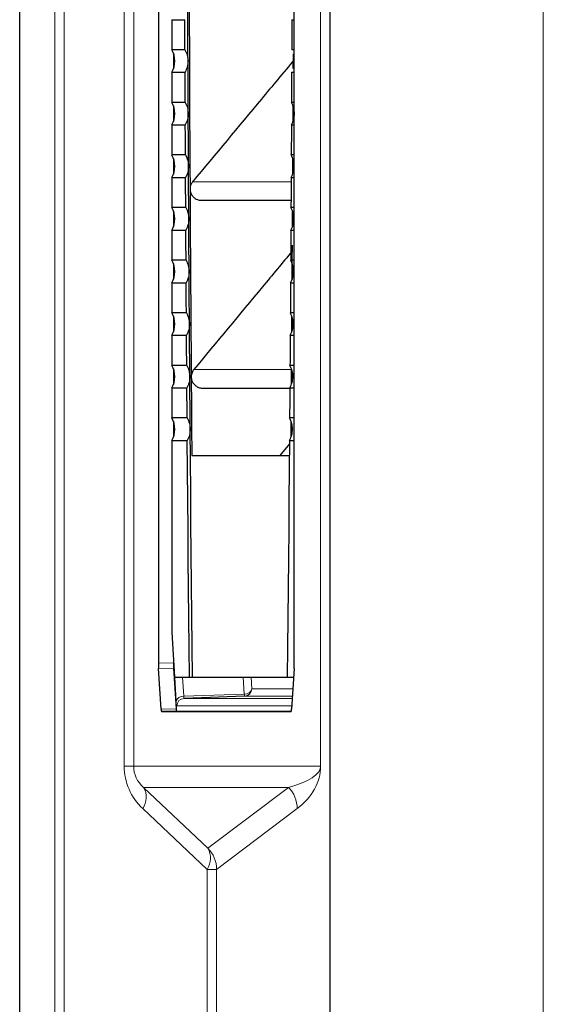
# Model space of a CAD drawing. Header units: millimetres. Extents: x 0 to 4205, y 0 to 2970.
# Tile 37 of 85: x 1046 to 1081, y 2312 to 2377. Entities that reach past the tile are written whole.
import ezdxf

# ---------------------------------------------------------------- set-up
doc = ezdxf.new("R2010")
doc.units = ezdxf.units.MM
doc.header["$LTSCALE"] = 5

msp = doc.modelspace()

# ---------------------------------------------------------------- linework, layer by layer
at = {"color": 8, "linetype": 'Continuous', "lineweight": 18}
for p, q in [((1048.631, 1716.646), (1048.631, 2586.695)), ((1049.266, 2586.695), (1049.266, 1716.646)), ((1081.149, 2586.694), (1081.149, 2151.67)), ((1053.256, 2327.497), (1053.256, 2485.844)), ((1053.888, 2485.844), (1053.888, 2327.497)), ((1066.325, 2327.497), (1066.325, 2485.844)), ((1066.327, 2485.844), (1066.327, 2327.497)), ((1056.558, 2373.965), (1056.558, 2374.876)), ((1056.558, 2370.465), (1056.558, 2371.376)), ((1056.558, 2366.965), (1056.558, 2367.876)), ((1057.81, 2366.389), (1064.366, 2366.389)), ((1056.558, 2363.465), (1056.558, 2364.376)), ((1056.558, 2359.965), (1056.558, 2360.876)), ((1056.558, 2356.465), (1056.558, 2357.376)), ((1056.558, 2352.965), (1056.558, 2353.876)), ((1057.888, 2353.889), (1064.396, 2353.889)), ((1056.558, 2349.465), (1056.558, 2350.376)), ((1055.537, 2334.345), (1056.537, 2334.379)), ((1056.546, 2334.026), (1055.546, 2333.991)), ((1056.716, 2331.806), (1056.618, 2333.42)), ((1057.142, 2333.42), (1057.219, 2332.159)), ((1061.25, 2332.3), (1061.182, 2333.42)), ((1061.707, 2333.42), (1061.754, 2332.653)), ((1061.754, 2332.653), (1064.485, 2332.653)), ((1057.219, 2332.159), (1061.25, 2332.3)), ((1057.241, 2332.013), (1064.446, 2332.013)), ((1064.455, 2332.154), (1061.272, 2332.154)), ((1055.711, 2331.282), (1056.712, 2331.317)), ((1064.416, 2331.513), (1056.759, 2331.513)), ((1053.256, 2327.497), (1053.888, 2327.497)), ((1053.888, 2327.497), (1066.325, 2327.497)), ((1066.325, 2327.497), (1066.327, 2327.497)), ((1064.188, 2326.085), (1054.545, 2326.085)), ((1054.545, 2326.085), (1058.822, 2322.045)), ((1058.822, 2322.045), (1064.188, 2326.085)), ((1058.771, 2320.633), (1054.495, 2324.674)), ((1064.773, 2324.674), (1059.406, 2320.633)), ((1058.771, 2320.633), (1059.406, 2320.633)), ((1058.771, 2237.708), (1058.771, 2320.633)), ((1059.406, 2320.633), (1059.406, 2237.708))]:
    msp.add_line(p, q, dxfattribs=at)
at = {"color": 7, "linetype": 'Continuous', "lineweight": 25}
for p, q in [((1066.938, 2586.694), (1066.938, 2151.67)), ((1055.537, 2434.716), (1055.537, 2334.345)), ((1064.576, 2334.348), (1064.576, 2434.716)), ((1046.303, 1921.505), (1046.303, 2381.836)), ((1056.429, 2377.172), (1056.429, 2375.169)), ((1056.429, 2377.172), (1057.294, 2377.172)), ((1064.416, 2377.172), (1064.576, 2377.172)), ((1057.302, 2375.169), (1056.429, 2375.169)), ((1064.576, 2375.169), (1064.408, 2375.169)), ((1056.537, 2374.937), (1056.537, 2373.904)), ((1064.511, 2373.925), (1064.515, 2374.91)), ((1056.429, 2373.672), (1056.429, 2371.669)), ((1056.429, 2373.672), (1057.308, 2373.672)), ((1064.402, 2373.672), (1064.576, 2373.672)), ((1057.317, 2371.669), (1056.429, 2371.669)), ((1056.537, 2371.437), (1056.537, 2370.404)), ((1064.576, 2371.669), (1064.393, 2371.669)), ((1056.429, 2370.172), (1056.429, 2368.169)), ((1056.429, 2370.172), (1057.324, 2370.172)), ((1064.386, 2370.172), (1064.576, 2370.172)), ((1057.334, 2368.169), (1056.429, 2368.169)), ((1056.537, 2367.937), (1056.537, 2366.904)), ((1064.576, 2368.169), (1064.376, 2368.169)), ((1056.429, 2366.672), (1056.429, 2364.669)), ((1056.429, 2366.672), (1057.342, 2366.672)), ((1064.368, 2366.672), (1064.576, 2366.672)), ((1057.353, 2364.669), (1056.429, 2364.669)), ((1058.384, 2365.157), (1064.36, 2365.157)), ((1064.576, 2364.669), (1064.357, 2364.669)), ((1056.537, 2364.437), (1056.537, 2363.404)), ((1056.429, 2363.172), (1056.429, 2361.169)), ((1056.429, 2363.172), (1057.362, 2363.172)), ((1064.348, 2363.172), (1064.576, 2363.172)), ((1057.374, 2361.169), (1056.429, 2361.169)), ((1056.537, 2360.937), (1056.537, 2359.904)), ((1064.576, 2361.169), (1064.336, 2361.169)), ((1056.429, 2359.672), (1056.429, 2357.669)), ((1056.429, 2359.672), (1057.383, 2359.672)), ((1064.327, 2359.672), (1064.576, 2359.672)), ((1057.396, 2357.669), (1056.429, 2357.669)), ((1056.537, 2357.437), (1056.537, 2356.404)), ((1064.576, 2357.669), (1064.314, 2357.669)), ((1056.429, 2356.172), (1056.429, 2354.169)), ((1056.429, 2356.172), (1057.406, 2356.172)), ((1064.304, 2356.172), (1064.576, 2356.172)), ((1057.419, 2354.169), (1056.429, 2354.169)), ((1064.576, 2354.169), (1064.29, 2354.169)), ((1056.537, 2353.937), (1056.537, 2352.904)), ((1064.392, 2353.407), (1064.396, 2353.889)), ((1064.389, 2352.932), (1064.392, 2353.407)), ((1056.429, 2352.672), (1056.429, 2350.669)), ((1056.429, 2352.672), (1057.43, 2352.672)), ((1058.462, 2352.657), (1064.28, 2352.657)), ((1064.28, 2352.672), (1064.576, 2352.672)), ((1057.445, 2350.669), (1056.429, 2350.669)), ((1056.537, 2350.437), (1056.537, 2349.404)), ((1064.576, 2350.669), (1064.265, 2350.669)), ((1056.429, 2349.172), (1057.456, 2349.172)), ((1056.429, 2349.172), (1056.429, 2336.42)), ((1064.251, 2348.942), (1063.611, 2348.17)), ((1064.253, 2349.172), (1064.576, 2349.172)), ((1057.756, 2348.17), (1064.246, 2348.17)), ((1056.429, 2336.42), (1056.612, 2333.42)), ((1056.537, 2334.65), (1056.537, 2334.379)), ((1055.711, 2331.282), (1055.546, 2333.991)), ((1056.546, 2334.026), (1056.712, 2331.317)), ((1064.567, 2333.995), (1064.402, 2331.282)), ((1056.612, 2333.42), (1057.596, 2333.42)), ((1057.596, 2333.42), (1057.795, 2333.42)), ((1057.795, 2333.42), (1064.114, 2333.42)), ((1064.114, 2333.42), (1064.532, 2333.42)), ((1061.272, 2332.154), (1057.241, 2332.013)), ((1056.733, 2331.17), (1055.733, 2331.136)), ((1056.733, 2331.17), (1064.391, 2331.17)), ((1055.733, 2331.136), (1064.38, 2331.136))]:
    msp.add_line(p, q, dxfattribs=at)
at = {"color": 7, "linetype": 'Continuous', "lineweight": 25, "flags": 128}
for points in [[(1057.58, 2378.407), (1057.586, 2376.843), (1057.593, 2375.28), (1057.599, 2373.717), (1057.606, 2372.154), (1057.614, 2370.591), (1057.622, 2369.029), (1057.63, 2367.468), (1057.638, 2365.907)], [(1057.505, 2374.42), (1057.503, 2374.858), (1057.501, 2375.295), (1057.499, 2375.733), (1057.497, 2376.17), (1057.496, 2376.608), (1057.494, 2377.045), (1057.492, 2377.483), (1057.491, 2377.92)], [(1057.302, 2375.169), (1057.301, 2375.419), (1057.3, 2375.67), (1057.299, 2375.92), (1057.298, 2376.17), (1057.297, 2376.421), (1057.296, 2376.671), (1057.295, 2376.922), (1057.294, 2377.172)], [(1064.416, 2377.172), (1064.415, 2376.922), (1064.414, 2376.671), (1064.413, 2376.421), (1064.412, 2376.17), (1064.411, 2375.92), (1064.41, 2375.67), (1064.409, 2375.419), (1064.408, 2375.169)], [(1057.52, 2370.92), (1057.518, 2371.358), (1057.516, 2371.795), (1057.514, 2372.233), (1057.512, 2372.67), (1057.51, 2373.108), (1057.508, 2373.545), (1057.507, 2373.983), (1057.505, 2374.42)], [(1057.317, 2371.669), (1057.316, 2371.919), (1057.315, 2372.17), (1057.314, 2372.42), (1057.313, 2372.67), (1057.312, 2372.921), (1057.31, 2373.171), (1057.309, 2373.422), (1057.308, 2373.672)], [(1064.402, 2373.672), (1064.401, 2373.422), (1064.399, 2373.171), (1064.398, 2372.921), (1064.397, 2372.67), (1064.396, 2372.42), (1064.395, 2372.17), (1064.394, 2371.919), (1064.393, 2371.669)], [(1064.495, 2370.425), (1064.495, 2370.591), (1064.499, 2371.41)], [(1057.538, 2367.42), (1057.536, 2367.858), (1057.533, 2368.295), (1057.531, 2368.733), (1057.529, 2369.17), (1057.527, 2369.608), (1057.525, 2370.045), (1057.522, 2370.483), (1057.52, 2370.92)], [(1057.334, 2368.169), (1057.333, 2368.419), (1057.332, 2368.67), (1057.331, 2368.92), (1057.329, 2369.17), (1057.328, 2369.421), (1057.327, 2369.671), (1057.326, 2369.922), (1057.324, 2370.172)], [(1064.386, 2370.172), (1064.384, 2369.922), (1064.383, 2369.671), (1064.382, 2369.421), (1064.381, 2369.17), (1064.379, 2368.92), (1064.378, 2368.67), (1064.377, 2368.419), (1064.376, 2368.169)], [(1064.477, 2366.93), (1064.48, 2367.468), (1064.482, 2367.909)], [(1057.557, 2363.92), (1057.554, 2364.358), (1057.552, 2364.795), (1057.55, 2365.233), (1057.547, 2365.67), (1057.545, 2366.108), (1057.542, 2366.545), (1057.54, 2366.983), (1057.538, 2367.42)], [(1057.353, 2364.669), (1057.352, 2364.919), (1057.35, 2365.17), (1057.349, 2365.42), (1057.348, 2365.67), (1057.346, 2365.921), (1057.345, 2366.171), (1057.344, 2366.422), (1057.342, 2366.672)], [(1064.368, 2366.672), (1064.366, 2366.422), (1064.365, 2366.171), (1064.364, 2365.921), (1064.362, 2365.67), (1064.361, 2365.42), (1064.36, 2365.17), (1064.358, 2364.919), (1064.357, 2364.669)], [(1057.638, 2365.907), (1057.647, 2364.343), (1057.656, 2362.779), (1057.665, 2361.215), (1057.675, 2359.653), (1057.685, 2358.09), (1057.695, 2356.529), (1057.706, 2354.967), (1057.717, 2353.407)], [(1057.578, 2360.42), (1057.575, 2360.858), (1057.572, 2361.295), (1057.57, 2361.733), (1057.567, 2362.17), (1057.565, 2362.608), (1057.562, 2363.045), (1057.559, 2363.483), (1057.557, 2363.92)], [(1064.457, 2363.426), (1064.463, 2364.343), (1064.463, 2364.408)], [(1057.374, 2361.169), (1057.372, 2361.419), (1057.371, 2361.67), (1057.369, 2361.92), (1057.368, 2362.17), (1057.366, 2362.421), (1057.365, 2362.671), (1057.363, 2362.922), (1057.362, 2363.172)], [(1064.348, 2363.172), (1064.347, 2362.922), (1064.345, 2362.671), (1064.344, 2362.421), (1064.342, 2362.17), (1064.341, 2361.92), (1064.339, 2361.67), (1064.338, 2361.419), (1064.336, 2361.169)], [(1064.436, 2359.922), (1064.444, 2361.215), (1064.45, 2362.166)], [(1057.6, 2356.92), (1057.597, 2357.358), (1057.594, 2357.795), (1057.592, 2358.233), (1057.589, 2358.67), (1057.586, 2359.108), (1057.583, 2359.545), (1057.58, 2359.983), (1057.578, 2360.42)], [(1057.396, 2357.669), (1057.394, 2357.919), (1057.392, 2358.17), (1057.391, 2358.42), (1057.389, 2358.67), (1057.388, 2358.921), (1057.386, 2359.171), (1057.384, 2359.422), (1057.383, 2359.672)], [(1064.327, 2359.672), (1064.326, 2359.422), (1064.324, 2359.171), (1064.322, 2358.921), (1064.321, 2358.67), (1064.319, 2358.42), (1064.317, 2358.17), (1064.316, 2357.919), (1064.314, 2357.669)], [(1064.413, 2356.425), (1064.414, 2356.529), (1064.42, 2357.41)], [(1057.624, 2353.42), (1057.621, 2353.858), (1057.618, 2354.295), (1057.615, 2354.733), (1057.612, 2355.17), (1057.609, 2355.608), (1057.606, 2356.045), (1057.603, 2356.483), (1057.6, 2356.92)], [(1057.419, 2354.169), (1057.418, 2354.419), (1057.416, 2354.67), (1057.414, 2354.92), (1057.413, 2355.17), (1057.411, 2355.421), (1057.409, 2355.671), (1057.407, 2355.922), (1057.406, 2356.172)], [(1064.304, 2356.172), (1064.303, 2355.922), (1064.301, 2355.671), (1064.299, 2355.421), (1064.297, 2355.17), (1064.296, 2354.92), (1064.294, 2354.67), (1064.292, 2354.419), (1064.29, 2354.169)], [(1057.65, 2349.92), (1057.647, 2350.358), (1057.644, 2350.795), (1057.64, 2351.233), (1057.637, 2351.67), (1057.634, 2352.108), (1057.631, 2352.545), (1057.628, 2352.983), (1057.624, 2353.42)], [(1057.717, 2353.407), (1057.721, 2352.752), (1057.726, 2352.097), (1057.731, 2351.442), (1057.736, 2350.788), (1057.741, 2350.133), (1057.746, 2349.479), (1057.751, 2348.825), (1057.756, 2348.17)], [(1057.445, 2350.669), (1057.443, 2350.919), (1057.441, 2351.17), (1057.439, 2351.42), (1057.438, 2351.67), (1057.436, 2351.921), (1057.434, 2352.171), (1057.432, 2352.422), (1057.43, 2352.672)], [(1064.28, 2352.672), (1064.278, 2352.422), (1064.276, 2352.171), (1064.274, 2351.921), (1064.272, 2351.67), (1064.271, 2351.42), (1064.269, 2351.17), (1064.267, 2350.919), (1064.265, 2350.669)], [(1064.363, 2349.431), (1064.363, 2349.479), (1064.368, 2350.133), (1064.37, 2350.408)], [(1057.795, 2333.42), (1057.775, 2335.478), (1057.755, 2337.537), (1057.736, 2339.598), (1057.718, 2341.659), (1057.7, 2343.723), (1057.683, 2345.787), (1057.666, 2347.853), (1057.65, 2349.92)], [(1057.596, 2333.42), (1057.576, 2335.385), (1057.558, 2337.351), (1057.539, 2339.318), (1057.522, 2341.286), (1057.505, 2343.256), (1057.488, 2345.227), (1057.472, 2347.199), (1057.456, 2349.172)], [(1064.253, 2349.172), (1064.238, 2347.199), (1064.222, 2345.227), (1064.205, 2343.256), (1064.188, 2341.286), (1064.171, 2339.318), (1064.152, 2337.351), (1064.134, 2335.385), (1064.114, 2333.42)]]:
    msp.add_lwpolyline(points, dxfattribs=at)
at = {"color": 7, "linetype": 'Continuous', "lineweight": 25}
for centre in [(1055.126, 2374.42), (1055.126, 2370.92), (1055.126, 2367.42), (1055.126, 2363.92), (1055.126, 2360.42), (1055.126, 2356.92), (1055.126, 2353.42), (1055.126, 2349.92)]:
    msp.add_arc(centre, 1.502, 330.12568, 29.87432, dxfattribs=at)
at = {"color": 8, "linetype": 'Continuous', "lineweight": 18}
for centre, radius, start, end in [((1061.296, 2332.77), 0.472, 264.45371, 345.69573), ((1061.254, 2332.653), 0.5, 272.05597, 0.05093), ((1057.174, 2331.689), 0.472, 84.45371, 165.69573), ((1057.259, 2331.513), 0.5, 92.05597, 180.05093), ((1061.738, 2332.297), 0.487, 179.65587, 197.1124), ((1053.421, 2325.418), 1.307, 325.2527, 30.67239), ((1062.771, 2324.672), 2.001, 0.05755, 44.93402), ((1057.698, 2321.378), 1.307, 325.2527, 30.67239), ((1057.405, 2320.631), 2.001, 0.05755, 44.93402)]:
    msp.add_arc(centre, radius, start, end, dxfattribs=at)
at = {"color": 7, "linetype": 'Continuous', "lineweight": 25}
for centre, start_param, end_param in [((1055.567, 2334.345), 1.572019, 2.357417), ((1056.568, 2334.38), 1.572019, 2.357417), ((1064.546, 2334.348), 3.926986, 4.711166), ((1055.733, 2331.636), 2.357417, 3.141597), ((1056.733, 2331.671), 2.357417, 3.141597), ((1064.38, 2331.636), 3.141588, 3.926986)]:
    msp.add_ellipse(centre, major_axis=(0, 0.5), ratio=0.061048, start_param=start_param, end_param=end_param, dxfattribs=at)
at = {"color": 8, "linetype": 'Continuous', "lineweight": 18}
for centre, major_axis, ratio, start_param, end_param in [((1056.759, 2332.514), (0, 1.001), 0.061018, 2.356701, 3.141595), ((1057.258, 2332.514), (0.018, 0.501), 0.075239, 2.359841, 3.144735), ((1057.506, 2327.497), (4.25, 0), 0.941206, 3.141593, 3.92512), ((1056.142, 2327.497), (2.254, 0), 0.88747, 3.141593, 3.92512), ((1058.996, 2327.497), (7.329, 0), 0.272884, 5.499658, 6.283185), ((1060.995, 2327.497), (5.333, 0), 0.750067, 5.499658, 6.283185)]:
    msp.add_ellipse(centre, major_axis=major_axis, ratio=ratio, start_param=start_param, end_param=end_param, dxfattribs=at)
at = {"color": 7, "linetype": 'Continuous', "lineweight": 25}
for points, knots in [([(1057.302, 2375.169), (1057.36, 2375.051), (1057.477, 2374.814), (1057.495, 2374.552), (1057.505, 2374.42)], [0, 0, 0, 0, 0.49952, 1, 1, 1, 1]), ([(1057.505, 2374.42), (1057.496, 2374.289), (1057.48, 2374.027), (1057.366, 2373.79), (1057.308, 2373.672)], [0, 0, 0, 0, 0.500127, 1, 1, 1, 1]), ([(1064.576, 2374.513), (1063.848, 2373.639), (1061.589, 2370.93), (1059.337, 2368.223), (1057.81, 2366.389)], [0, 0, 0, 0, 0.322539, 1, 1, 1, 1]), ([(1057.317, 2371.669), (1057.376, 2371.551), (1057.492, 2371.314), (1057.511, 2371.052), (1057.52, 2370.92)], [0, 0, 0, 0, 0.499526, 1, 1, 1, 1]), ([(1064.589, 2370.92), (1064.581, 2371.052), (1064.564, 2371.314), (1064.45, 2371.55), (1064.393, 2371.669)], [0, 0, 0, 0, 0.49953, 1, 1, 1, 1]), ([(1057.52, 2370.92), (1057.512, 2370.789), (1057.496, 2370.527), (1057.382, 2370.29), (1057.324, 2370.172)], [0, 0, 0, 0, 0.500126, 1, 1, 1, 1]), ([(1064.386, 2370.172), (1064.444, 2370.29), (1064.561, 2370.527), (1064.579, 2370.789), (1064.589, 2370.92)], [0, 0, 0, 0, 0.500553, 1, 1, 1, 1]), ([(1057.334, 2368.169), (1057.393, 2368.051), (1057.51, 2367.814), (1057.528, 2367.552), (1057.538, 2367.42)], [0, 0, 0, 0, 0.499532, 1, 1, 1, 1]), ([(1064.571, 2367.42), (1064.563, 2367.552), (1064.547, 2367.814), (1064.433, 2368.05), (1064.376, 2368.169)], [0, 0, 0, 0, 0.499527, 1, 1, 1, 1]), ([(1057.538, 2367.42), (1057.53, 2367.289), (1057.514, 2367.027), (1057.399, 2366.79), (1057.342, 2366.672)], [0, 0, 0, 0, 0.500126, 1, 1, 1, 1]), ([(1064.368, 2366.672), (1064.426, 2366.79), (1064.543, 2367.027), (1064.562, 2367.289), (1064.571, 2367.42)], [0, 0, 0, 0, 0.500553, 1, 1, 1, 1]), ([(1057.81, 2366.389), (1057.768, 2366.328), (1057.699, 2366.229), (1057.647, 2366.061), (1057.641, 2365.96), (1057.638, 2365.907)], [0, 0, 0, 0, 0.42376, 0.692983, 1, 1, 1, 1]), ([(1057.638, 2365.907), (1057.649, 2365.813), (1057.669, 2365.636), (1057.803, 2365.423), (1057.962, 2365.28), (1058.144, 2365.193), (1058.289, 2365.151), (1058.376, 2365.161), (1058.39, 2365.162)], [0, 0, 0, 0, 0.239664, 0.449097, 0.628206, 0.776935, 0.962896, 1, 1, 1, 1]), ([(1057.353, 2364.669), (1057.412, 2364.551), (1057.529, 2364.314), (1057.547, 2364.052), (1057.557, 2363.92)], [0, 0, 0, 0, 0.4995397, 1, 1, 1, 1]), ([(1064.552, 2363.92), (1064.544, 2364.052), (1064.528, 2364.314), (1064.414, 2364.55), (1064.357, 2364.669)], [0, 0, 0, 0, 0.499523, 1, 1, 1, 1]), ([(1057.557, 2363.92), (1057.549, 2363.789), (1057.533, 2363.527), (1057.419, 2363.29), (1057.362, 2363.172)], [0, 0, 0, 0, 0.500125, 1, 1, 1, 1]), ([(1064.348, 2363.172), (1064.407, 2363.29), (1064.524, 2363.527), (1064.543, 2363.789), (1064.552, 2363.92)], [0, 0, 0, 0, 0.5005516, 1, 1, 1, 1]), ([(1064.445, 2361.779), (1063.783, 2360.983), (1061.594, 2358.351), (1059.411, 2355.722), (1057.888, 2353.889)], [0, 0, 0, 0, 0.302519, 1, 1, 1, 1]), ([(1057.374, 2361.169), (1057.432, 2361.051), (1057.549, 2360.814), (1057.568, 2360.552), (1057.578, 2360.42)], [0, 0, 0, 0, 0.4995478, 1, 1, 1, 1]), ([(1064.531, 2360.42), (1064.523, 2360.552), (1064.508, 2360.814), (1064.393, 2361.05), (1064.336, 2361.169)], [0, 0, 0, 0, 0.499519, 1, 1, 1, 1]), ([(1057.578, 2360.42), (1057.57, 2360.289), (1057.554, 2360.027), (1057.44, 2359.79), (1057.383, 2359.672)], [0, 0, 0, 0, 0.500123, 1, 1, 1, 1]), ([(1064.327, 2359.672), (1064.386, 2359.79), (1064.503, 2360.027), (1064.522, 2360.289), (1064.531, 2360.42)], [0, 0, 0, 0, 0.50055, 1, 1, 1, 1]), ([(1057.396, 2357.669), (1057.454, 2357.551), (1057.571, 2357.314), (1057.591, 2357.052), (1057.6, 2356.92)], [0, 0, 0, 0, 0.499557, 1, 1, 1, 1]), ([(1064.509, 2356.92), (1064.501, 2357.052), (1064.485, 2357.314), (1064.371, 2357.55), (1064.314, 2357.669)], [0, 0, 0, 0, 0.499514, 1, 1, 1, 1]), ([(1057.6, 2356.92), (1057.592, 2356.789), (1057.577, 2356.527), (1057.463, 2356.29), (1057.406, 2356.172)], [0, 0, 0, 0, 0.500122, 1, 1, 1, 1]), ([(1064.304, 2356.172), (1064.363, 2356.29), (1064.48, 2356.527), (1064.499, 2356.789), (1064.509, 2356.92)], [0, 0, 0, 0, 0.500549, 1, 1, 1, 1]), ([(1057.419, 2354.169), (1057.478, 2354.051), (1057.595, 2353.814), (1057.615, 2353.552), (1057.624, 2353.42)], [0, 0, 0, 0, 0.499567, 1, 1, 1, 1]), ([(1064.485, 2353.42), (1064.477, 2353.552), (1064.461, 2353.814), (1064.347, 2354.05), (1064.29, 2354.169)], [0, 0, 0, 0, 0.499509, 1, 1, 1, 1]), ([(1057.888, 2353.889), (1057.846, 2353.828), (1057.777, 2353.729), (1057.725, 2353.561), (1057.72, 2353.461), (1057.717, 2353.407)], [0, 0, 0, 0, 0.422492, 0.692029, 1, 1, 1, 1]), ([(1057.624, 2353.42), (1057.617, 2353.289), (1057.601, 2353.027), (1057.487, 2352.79), (1057.43, 2352.672)], [0, 0, 0, 0, 0.500121, 1, 1, 1, 1]), ([(1057.717, 2353.407), (1057.726, 2353.318), (1057.743, 2353.166), (1057.856, 2352.96), (1058.007, 2352.801), (1058.208, 2352.697), (1058.369, 2352.651), (1058.456, 2352.661), (1058.47, 2352.662)], [0, 0, 0, 0, 0.227243, 0.388159, 0.59054, 0.776738, 0.962648, 1, 1, 1, 1]), ([(1064.28, 2352.672), (1064.338, 2352.79), (1064.456, 2353.027), (1064.475, 2353.289), (1064.485, 2353.42)], [0, 0, 0, 0, 0.500547, 1, 1, 1, 1]), ([(1057.445, 2350.669), (1057.504, 2350.551), (1057.621, 2350.314), (1057.641, 2350.052), (1057.65, 2349.92)], [0, 0, 0, 0, 0.499577, 1, 1, 1, 1]), ([(1064.459, 2349.92), (1064.451, 2350.051), (1064.436, 2350.314), (1064.322, 2350.55), (1064.265, 2350.669)], [0, 0, 0, 0, 0.499504, 1, 1, 1, 1]), ([(1057.65, 2349.92), (1057.643, 2349.789), (1057.627, 2349.527), (1057.513, 2349.29), (1057.456, 2349.172)], [0, 0, 0, 0, 0.500119, 1, 1, 1, 1]), ([(1064.253, 2349.172), (1064.312, 2349.29), (1064.43, 2349.527), (1064.449, 2349.789), (1064.459, 2349.92)], [0, 0, 0, 0, 0.500545, 1, 1, 1, 1])]:
    msp.add_open_spline(points, degree=3, knots=knots, dxfattribs=at)

doc.saveas('drawing.dxf')
